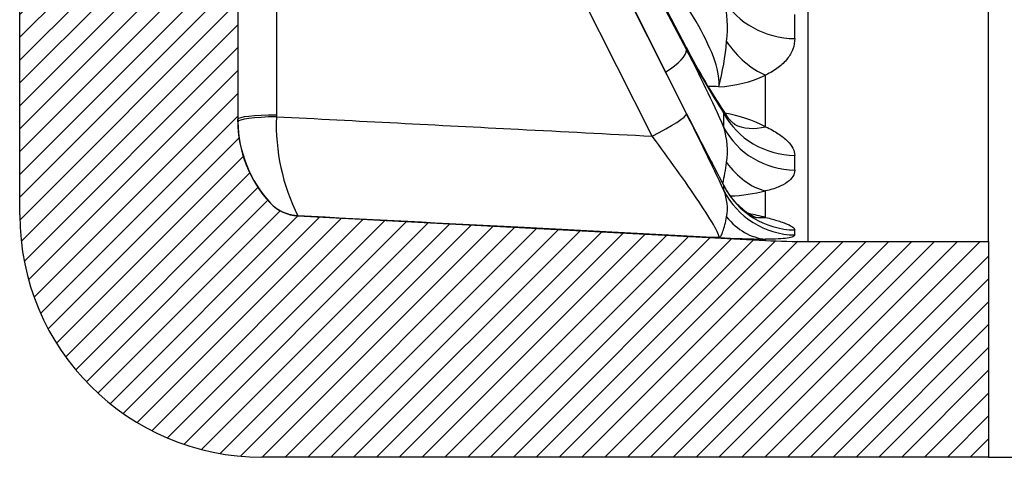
# Model space of a CAD drawing. Header units: millimetres. Extents: x 0 to 2285, y 0 to 1615.
# Tile 2 of 22: x 509 to 630, y 821 to 876. Entities that reach past the tile are written whole.
import ezdxf
from ezdxf.enums import TextEntityAlignment as Align

# ---------------------------------------------------------------- set-up
doc = ezdxf.new("R2010")
doc.units = ezdxf.units.MM
doc.header["$LTSCALE"] = 7.692307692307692
doc.layers.add('CAP450B', color=7, linetype='Continuous')
doc.layers.add('Default', color=7, linetype='Continuous')
doc.styles.add('SEACAD_Times_New_Roman', font='times.ttf')
doc.dimstyles.new('ANSImm', dxfattribs={"dimtxt": 23.07692307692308, "dimasz": 23.07692307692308, "dimexe": 11.53846153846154, "dimexo": 0, "dimgap": 5.769230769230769, "dimtad": 1, "dimdsep": 46, "dimtxsty": 'SEACAD_Times_New_Roman', "dimblk1": '_SE_FILLED', "dimblk2": '_SE_FILLED', "dimsah": 1, "dimcen": 11.53846153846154, "dimazin": 0, "dimtfac": 0.85, "dimtdec": 3, "dimtofl": 0, "dimtmove": 0, "dimatfit": 3, "dimfxl": 1, "dimarcsym": 0})

# ---------------------------------------------------------------- blocks, each defined once
blk = doc.blocks.new('SE6')
at = {"layer": 'CAP450B', "linetype": 'Continuous'}
h = blk.add_hatch(dxfattribs=at)
h.set_pattern_fill('LINE', scale=0.6299212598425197, angle=45, style=0)
h.set_pattern_definition([(45, (0, 0), (-1.414213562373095, 1.414213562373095), [])])
edge = h.paths.add_edge_path()
edge.add_spline(control_points=[(546.7015733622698, 954.3981072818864), (546.318455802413, 955.7435767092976), (546.0301122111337, 957.1097101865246), (545.6433877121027, 959.8806833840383), (545.5466937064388, 961.2729945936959), (545.5466937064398, 962.6721322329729)], knot_values=[0, 0, 0, 0, 0.5, 0.5, 1, 1, 1, 1], degree=3, periodic=0)
edge.add_line((545.5466937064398, 962.6721322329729), (545.5466937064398, 973.9328014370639))
edge.add_arc((537.5466937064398, 973.9328014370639), 8, 0, 21.02614672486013)
edge.add_line((545.0140280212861, 976.8031530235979), (536.212525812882, 999.7006126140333))
edge.add_arc((545.5466937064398, 1003.288552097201), 10, 180, 201.0261467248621, ccw=False)
edge.add_line((535.5466937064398, 1003.288552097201), (535.5466937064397, 1089.577050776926))
edge.add_arc((545.5466937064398, 1089.577050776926), 10, 158.9738532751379, 180, ccw=False)
edge.add_line((536.212525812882, 1093.164990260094), (545.014028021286, 1116.062449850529))
edge.add_arc((537.5466937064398, 1118.932801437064), 8, 338.9738532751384, 360)
edge.add_line((545.5466937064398, 1118.932801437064), (545.5466937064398, 1130.193470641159))
edge.add_spline(control_points=[(545.5466937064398, 1130.193470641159), (545.5466937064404, 1131.592608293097), (545.6433965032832, 1132.985110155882), (546.0302087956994, 1135.756457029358), (546.3184567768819, 1137.122029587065), (546.7015733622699, 1138.467495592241)], knot_values=[0, 0, 0, 0, 0.5, 0.5, 1, 1, 1, 1], degree=3, periodic=0)
edge.add_arc((541.892726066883, 1139.836797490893), 5, 344.1058882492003, 427.3299844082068)
edge.add_line((543.8198420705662, 1144.450497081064), (539.1322834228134, 1146.40846359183))
edge.add_spline(control_points=[(539.1322834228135, 1146.40846359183), (538.7682843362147, 1146.560503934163), (538.4380229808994, 1146.765394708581), (537.9905182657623, 1147.147746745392), (537.8508115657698, 1147.287064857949), (537.595508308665, 1147.581423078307), (537.4788531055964, 1147.737385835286), (537.2658641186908, 1148.065543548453), (537.1695471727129, 1148.238167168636), (536.9989651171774, 1148.588812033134), (536.9238961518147, 1148.767921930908), (536.7218612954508, 1149.313837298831), (536.6173000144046, 1149.689364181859), (536.4389851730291, 1150.450086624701), (536.3661342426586, 1150.832046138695), (536.2376556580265, 1151.597653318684), (536.1823304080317, 1151.981330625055), (536.0332703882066, 1153.134020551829), (535.956098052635, 1153.904656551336), (535.7610544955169, 1156.220139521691), (535.6796025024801, 1157.768556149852), (535.5716385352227, 1160.870774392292), (535.5466937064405, 1162.422483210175), (535.5466937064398, 1163.974553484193)], knot_values=[0, 0, 0, 0, 0.06250000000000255, 0.06250000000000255, 0.093750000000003, 0.093750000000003, 0.1250000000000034, 0.1250000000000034, 0.1562500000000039, 0.1562500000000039, 0.1875000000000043, 0.1875000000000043, 0.2500000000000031, 0.2500000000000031, 0.3125000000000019, 0.3125000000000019, 0.3750000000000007, 0.3750000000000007, 0.5000000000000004, 0.5000000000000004, 0.7500000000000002, 0.7500000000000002, 1, 1, 1, 1], degree=3, periodic=0)
edge.add_line((535.5466937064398, 1163.974553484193), (535.5466937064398, 1229.732801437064))
edge.add_arc((550.5466937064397, 1229.732801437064), 15, 136.8989570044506, 180, ccw=False)
edge.add_spline(control_points=[(539.5944461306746, 1239.982107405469), (540.9712725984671, 1241.453362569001), (542.9835155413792, 1241.55881976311)], knot_values=[0, 0, 0, 1, 1, 1], weights=[1, 0.9275138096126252, 1], degree=2, periodic=0)
edge.add_line((542.9835155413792, 1241.55881976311), (600.931690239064, 1244.595754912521))
edge.add_line((600.931690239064, 1244.595754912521), (606.1652858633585, 1244.732801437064))
edge.add_line((606.1652858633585, 1244.732801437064), (628.5466937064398, 1244.732801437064))
edge.add_line((628.5466937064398, 1244.732801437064), (628.5466937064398, 1271.432801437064))
edge.add_line((628.5466937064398, 1271.432801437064), (538.5466937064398, 1271.432801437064))
edge.add_arc((538.5466937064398, 1241.432801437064), 30, 90, 180)
edge.add_line((508.5466937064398, 1241.432801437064), (508.5466937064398, 851.4328014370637))
edge.add_arc((538.5466937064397, 851.4328014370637), 30, 180, 270)
edge.add_line((538.5466937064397, 821.4328014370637), (628.5466937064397, 821.4328014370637))
edge.add_line((628.5466937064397, 821.4328014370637), (628.5466937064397, 848.1328014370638))
edge.add_line((628.5466937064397, 848.1328014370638), (606.1652858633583, 848.1328014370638))
edge.add_line((606.1652858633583, 848.1328014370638), (600.9316902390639, 848.2698479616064))
edge.add_line((600.931690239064, 848.2698479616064), (542.9835155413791, 851.3067831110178))
edge.add_spline(control_points=[(542.9835155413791, 851.3067831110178), (540.971272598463, 851.4122403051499), (539.5944461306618, 852.8834954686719)], knot_values=[0, 0, 0, 1, 1, 1], weights=[1, 0.927513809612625, 1], degree=2, periodic=0)
edge.add_arc((550.5466937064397, 863.1328014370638), 15, 180, 223.1010429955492, ccw=False)
edge.add_line((535.5466937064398, 863.1328014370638), (535.5466937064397, 928.8910493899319))
edge.add_spline(control_points=[(535.5466937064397, 928.8910493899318), (535.5466937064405, 930.4451633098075), (535.5717015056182, 931.9986169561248), (535.679913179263, 935.1039877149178), (535.7616396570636, 936.6566517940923), (535.9578060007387, 938.9790689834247), (536.035543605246, 939.7527793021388), (536.1856741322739, 940.9082381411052), (536.2413848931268, 941.2924746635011), (536.370658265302, 942.0580609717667), (536.4439348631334, 942.4394570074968), (536.6228716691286, 943.1970124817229), (536.7277022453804, 943.5704912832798), (536.9305973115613, 944.114209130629), (537.006011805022, 944.2926609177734), (537.1774558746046, 944.6421809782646), (537.2738414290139, 944.8134257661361), (537.4860126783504, 945.1380926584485), (537.6022330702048, 945.2926218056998), (537.8567599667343, 945.584672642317), (537.9963247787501, 945.7232523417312), (538.441587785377, 946.1023611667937), (538.7701232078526, 946.3058670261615), (539.1322834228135, 946.4571392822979)], knot_values=[0, 0, 0, 0, 0.2500000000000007, 0.2500000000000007, 0.5000000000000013, 0.5000000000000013, 0.6250000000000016, 0.6250000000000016, 0.6875000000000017, 0.6875000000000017, 0.7500000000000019, 0.7500000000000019, 0.812500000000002, 0.812500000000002, 0.8437500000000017, 0.8437500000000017, 0.8750000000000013, 0.8750000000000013, 0.906250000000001, 0.906250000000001, 0.9375000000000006, 0.9375000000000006, 1, 1, 1, 1], degree=3, periodic=0)
edge.add_line((539.1322834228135, 946.4571392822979), (543.8198420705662, 948.4151057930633))
edge.add_arc((541.8927260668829, 953.0288053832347), 5, 292.6700155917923, 375.8941117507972)
at = {"layer": 'CAP450B', "color": 7, "linetype": 'Continuous'}
for p, q in [((606.1652858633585, 1244.732801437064), (606.1652858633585, 848.1328014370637)), ((628.5466937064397, 848.1328014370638), (628.5466937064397, 1244.732801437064)), ((508.5466937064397, 851.4328014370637), (508.5466937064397, 1241.432801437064)), ((540.328596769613, 943.5930509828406), (540.328596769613, 863.7847794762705)), ((535.5466937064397, 928.8910493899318), (535.5466937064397, 863.1328014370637)), ((591.1027628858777, 872.1904286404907), (563.7787425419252, 924.5324587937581)), ((591.1425003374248, 872.0032182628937), (563.8184799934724, 924.3452484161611)), ((563.8184799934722, 923.4453158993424), (591.1425003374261, 871.8405956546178)), ((591.1396305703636, 863.9918586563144), (563.8156102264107, 918.4652333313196)), ((591.1425003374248, 863.9738788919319), (563.818479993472, 918.4472535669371)), ((563.8184799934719, 918.1428413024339), (591.1425003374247, 863.9188699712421)), ((586.8884613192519, 861.1729065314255), (559.564440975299, 915.3968778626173)), ((600.9316902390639, 862.3468388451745), (600.9316902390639, 868.7420712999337)), ((540.328596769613, 863.7847794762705), (540.3305660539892, 863.5869769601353)), ((535.549647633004, 862.9656783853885), (535.5466937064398, 863.2626345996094)), ((600.9316902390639, 851.1182555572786), (600.9316902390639, 854.387308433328)), ((539.5944461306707, 852.8834954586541), (539.5944461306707, 852.8869049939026)), ((542.983515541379, 851.310220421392), (542.983515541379, 851.3067831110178)), ((542.9835155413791, 851.3067831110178), (600.9316902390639, 848.2698479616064)), ((600.9316902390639, 848.2698479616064), (600.9316902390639, 848.425855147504)), ((606.1652858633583, 848.1328014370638), (628.5466937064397, 848.1328014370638)), ((628.5466937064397, 848.1328014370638), (628.5466937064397, 821.4328014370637)), ((628.5466937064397, 821.4328014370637), (538.5466937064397, 821.4328014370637))]:
    blk.add_line(p, q, dxfattribs=at)
for centre, radius, start, end in [((581.5740182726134, 874.5756243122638), 14.6245983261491, 353.367308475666, 13.96576139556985), ((511.3642265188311, 874.7305533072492), 93.19656673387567, 359.0867168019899, 0.9132831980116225), ((660.4778662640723, 907.3403180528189), 77.77091928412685, 206.8686703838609, 214.126785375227), ((564.1997832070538, 875.5584248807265), 32.01265801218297, 345.0378160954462, 355.2121254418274), ((671.3000215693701, 912.9683190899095), 90.01870747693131, 207.0696438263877, 212.9559561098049), ((465.4251677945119, 805.2895277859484), 142.2458868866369, 23.60772746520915, 27.89543165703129), ((594.561591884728, 881.9121552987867), 14.62973908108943, 272.2152956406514, 295.8120976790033), ((565.8792021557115, 862.6808386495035), 25.56371304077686, 177.9687680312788, 206.4102399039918), ((896.4344572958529, 1016.538602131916), 341.2850391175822, 206.5499676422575, 208.2767661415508), ((901.7710141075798, 1019.158020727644), 347.2350665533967, 206.545848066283, 208.2051548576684), ((230.7339215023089, 681.9794260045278), 403.7280086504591, 25.2903858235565, 26.78530222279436), ((560.1196780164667, 863.1268884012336), 35.65729575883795, 358.5990477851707, 1.400952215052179), ((592.6912694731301, 845.9218682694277), 18.37618548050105, 63.35704325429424, 79.96510662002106), ((550.5466937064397, 863.1328014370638), 15, 180, 223.1010429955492), ((551.0366838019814, 863.3298999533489), 15.4913184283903, 181.3472243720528, 222.3857871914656), ((585.9893246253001, 859.3194162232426), 10.20822445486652, 352.1027347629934, 16.71320663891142), ((568.969678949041, 857.8718871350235), 35.5911177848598, 358.5218929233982, 1.478107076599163), ((591.7074170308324, 854.7494041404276), 4.069596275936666, 355.8446260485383, 4.15537395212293), ((590.2805462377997, 852.2419665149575), 5.915152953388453, 349.7194002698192, 21.96546339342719), ((595.3708047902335, 877.978196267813), 24.23743872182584, 272.8269278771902, 283.2637340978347), ((543.245192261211, 856.30339763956), 5.000036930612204, 223.1015465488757, 267.0000527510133), ((538.5466937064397, 851.4328014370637), 30.00000000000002, 180, 270), ((591.7343477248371, 815.4351373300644), 36.84936954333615, 75.54657415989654, 78.86876513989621), ((600.4981879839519, 849.2542377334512), 4.062652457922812, 355.6160486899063, 4.383951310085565), ((602.5748147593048, 990.1615746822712), 141.7452434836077, 266.9881224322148, 269.3358069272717), ((606.1652858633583, 948.1328014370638), 99.99999999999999, 266.9999999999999, 270)]:
    blk.add_arc(centre, radius, start, end, dxfattribs=at)
for centre, major_axis, ratio, start_param, end_param in [((604.7105871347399, 881.9781378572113), (-9.998796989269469, 0.1551088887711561), 0.8734542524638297, 0.4771394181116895, 1.568180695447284), ((586.6703643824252, 869.8765912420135), (-4.432398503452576, -2.313837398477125), 0.2577739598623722, 2.998070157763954, 3.141592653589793), ((601.4550498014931, 877.6966820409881), (4.399214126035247, -8.9803627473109), 0.7062089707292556, 4.910105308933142, 5.608867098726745), ((586.6703643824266, 869.7139686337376), (4.418802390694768, 2.339697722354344), 0.294907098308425, 4.995862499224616, 6.138047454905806), ((540.5496924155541, 863.0647783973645), (-5.000038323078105, -0.0994954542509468), 0.1053459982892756, 4.753934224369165, 6.282434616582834), ((540.5466937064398, 863.2626345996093), (-4.99999999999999, 6.123233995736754e-16), 0.1045284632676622, 4.756022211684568, 6.283185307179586), ((586.6703643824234, 861.6950514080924), (-4.465130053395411, -2.250025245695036), 0.1128903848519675, 1.562755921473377, 3.094527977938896), ((586.6703643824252, 861.7500603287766), (-4.469266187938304, -2.241798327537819), 0.07406018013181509, 3.094700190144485, 3.141592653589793), ((604.7105871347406, 868.2519202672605), (-9.997273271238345, -0.2335104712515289), 0.9462532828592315, 0.4414921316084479, 1.5325334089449), ((601.4550498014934, 871.62373323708), (4.45520625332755, 8.952716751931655), 0.7040102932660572, 3.145229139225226, 3.689049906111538), ((604.7105871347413, 866.5083646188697), (-9.996715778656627, 0.2562686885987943), 0.9555884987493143, 0.4880824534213, 1.579123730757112), ((601.4550498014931, 864.0653182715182), (2.40922347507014, -9.705443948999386), 0.755534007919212, 5.199121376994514, 5.897883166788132), ((604.7105871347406, 859.4919298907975), (-9.980100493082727, -0.6305506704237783), 0.9928012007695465, 0.4009466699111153, 1.491987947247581), ((604.7105871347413, 858.9021526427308), (-9.964579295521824, 0.8409277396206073), 0.9959589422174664, 0.5474441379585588, 1.638485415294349), ((601.4550498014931, 858.4042886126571), (-0.04250940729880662, -9.999909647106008), 0.7718385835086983, 5.522072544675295, 6.220834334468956), ((601.4550498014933, 860.9610072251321), (2.48502727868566, 9.686311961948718), 0.7544101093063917, 3.145255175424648, 3.401533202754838)]:
    blk.add_ellipse(centre, major_axis=major_axis, ratio=ratio, start_param=start_param, end_param=end_param, dxfattribs=at)
for points, knots in [([(595.1270981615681, 867.2933500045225), (595.274629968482, 868.0225141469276), (595.0984024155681, 869.1417583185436), (594.1858670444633, 871.8201390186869), (593.4837856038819, 873.3072995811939), (591.824799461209, 876.2853315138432), (590.9010021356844, 877.7250479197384), (588.926645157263, 880.5015819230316), (587.9174112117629, 881.779479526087), (586.8884613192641, 882.9587262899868)], [0, 0, 0, 0, 0.25, 0.25, 0.5, 0.5, 0.75, 0.75, 1, 1, 1, 1]), ([(604.548953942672, 873.2450816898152), (604.5417229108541, 872.803288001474), (604.4603277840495, 872.3744405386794), (604.1516210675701, 871.5423916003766), (603.924440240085, 871.1391658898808), (603.3124912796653, 870.3613678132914), (602.9357664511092, 869.9974173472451), (602.0438054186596, 869.3260651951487), (601.528455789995, 869.0176729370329), (600.9316902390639, 868.7420712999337)], [0, 0, 0, 0, 0.25, 0.25, 0.5, 0.5, 0.75, 0.75, 1, 1, 1, 1]), ([(540.3315519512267, 863.5869255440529), (550.3313748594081, 863.0654192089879), (560.3313100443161, 862.5458719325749), (570.3313533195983, 862.0282301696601), (575.8503565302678, 861.7425447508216), (581.3693927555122, 861.4574397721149), (586.8884613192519, 861.1729065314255)], [0, 0, 0, 0, 0.64437227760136, 0.64437227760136, 0.64437227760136, 1, 1, 1, 1]), ([(597.1409549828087, 862.620595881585), (597.1409224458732, 862.6206070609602), (597.1395840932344, 862.6212127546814), (597.111646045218, 862.6388019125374), (596.9982890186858, 862.7215996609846), (596.820566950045, 862.871820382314), (596.582783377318, 863.1042203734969), (596.3535493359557, 863.3690987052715), (596.1717860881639, 863.5991810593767), (596.1031713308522, 863.7010997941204), (596.0972378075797, 863.7099156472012)], [0.1968683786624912, 0.1968683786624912, 0.1968683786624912, 0.1968683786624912, 0.2019890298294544, 0.3285805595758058, 0.4621714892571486, 0.6020648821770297, 0.7474585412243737, 0.8976980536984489, 0.9923914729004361, 1, 1, 1, 1]), ([(600.9316902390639, 862.3468388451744), (601.5284236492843, 862.0638768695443), (602.0439679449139, 861.7752931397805), (602.7133042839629, 861.3342084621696), (602.9188229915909, 861.1857906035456), (603.2952948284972, 860.8860319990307), (603.4667859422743, 860.734137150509), (603.9249551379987, 860.277528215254), (604.151884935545, 859.9764137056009), (604.4603319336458, 859.3793372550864), (604.5417229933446, 859.0833809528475), (604.5489539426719, 858.7899590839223)], [0, 0, 0, 0, 0.2499999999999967, 0.2499999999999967, 0.3749999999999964, 0.3749999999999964, 0.4999999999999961, 0.4999999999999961, 0.749999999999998, 0.749999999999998, 1, 1, 1, 1]), ([(595.1270981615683, 848.612129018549), (595.2746299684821, 848.6384123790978), (595.098402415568, 849.1022077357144), (594.1858670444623, 850.72820267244), (593.4837856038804, 851.8365011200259), (591.8247994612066, 854.3219520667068), (590.9010021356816, 855.6515632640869), (588.9266451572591, 858.4184389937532), (587.9174112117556, 859.7975896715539), (586.8884613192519, 861.1729065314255)], [0, 0, 0, 0, 0.25, 0.25, 0.5, 0.5, 0.75, 0.75, 1, 1, 1, 1]), ([(595.6303108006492, 855.2895459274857), (595.6362993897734, 855.317371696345), (595.6423090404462, 855.3454225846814), (595.727621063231, 855.7450027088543), (595.8108247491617, 856.1539208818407), (595.9692850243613, 857.0101627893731), (596.0440393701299, 857.4582434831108), (596.1007345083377, 857.9168340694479)], [0.4809681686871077, 0.4809681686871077, 0.4809681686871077, 0.4809681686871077, 0.5, 0.5, 0.75, 0.75, 1, 1, 1, 1]), ([(604.5489539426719, 856.9538151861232), (604.5417229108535, 856.6864739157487), (604.4603277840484, 856.4301044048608), (604.1516210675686, 855.9391422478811), (603.9244402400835, 855.7045287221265), (603.3124912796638, 855.2598619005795), (602.935766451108, 855.055903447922), (602.0438054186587, 854.6893325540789), (601.5284557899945, 854.5261243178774), (600.9316902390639, 854.3873084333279)], [0, 0, 0, 0, 0.25, 0.25, 0.5, 0.5, 0.75, 0.75, 1, 1, 1, 1]), ([(599.8198516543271, 851.0367277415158), (599.8198304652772, 851.0367371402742), (599.8141053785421, 851.038937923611), (599.7687884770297, 851.0571464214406), (599.6438372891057, 851.1134435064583), (599.4826762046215, 851.1931781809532), (599.2641365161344, 851.3120072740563), (598.9959867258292, 851.4711419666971), (598.6619848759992, 851.6911710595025), (598.264651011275, 851.9856376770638), (597.8263521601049, 852.3546249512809), (597.3604885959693, 852.804867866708), (596.8839380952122, 853.3386766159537), (596.4270742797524, 853.9458899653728), (596.0792077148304, 854.4765912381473), (595.9257460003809, 854.7777475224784), (595.8817063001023, 854.8646057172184)], [0.282681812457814, 0.282681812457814, 0.282681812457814, 0.282681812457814, 0.303058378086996, 0.3570519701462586, 0.4088485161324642, 0.4591317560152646, 0.4963002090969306, 0.5387974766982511, 0.589445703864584, 0.643576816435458, 0.7020759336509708, 0.7652387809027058, 0.8326316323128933, 0.9033000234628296, 0.9762152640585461, 1, 1, 1, 1]), ([(595.1270981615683, 848.612129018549), (586.8298029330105, 849.038565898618), (578.5325929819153, 849.4663569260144), (570.2354710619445, 849.8955347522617), (561.1513794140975, 850.3654194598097), (552.0673929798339, 850.8369664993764), (542.983515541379, 851.310220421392)], [0, 0, 0, 0, 0.4773614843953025, 0.4773614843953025, 0.4773614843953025, 1, 1, 1, 1]), ([(595.1270981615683, 848.612129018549), (595.1854930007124, 848.6159229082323), (595.2374462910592, 848.6363814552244), (595.3313137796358, 848.7100371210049), (595.3734212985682, 848.7630074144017), (595.4941881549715, 848.9666795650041), (595.5690672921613, 849.1633417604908), (595.7276210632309, 849.6403319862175), (595.8108247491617, 849.9204373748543), (595.9692850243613, 850.5250078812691), (596.0440393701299, 850.8498700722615), (596.1007345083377, 851.1862947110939)], [0, 0, 0, 0, 0.125, 0.125, 0.25, 0.25, 0.4999999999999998, 0.4999999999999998, 0.7499999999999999, 0.7499999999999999, 1, 1, 1, 1]), ([(600.9316902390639, 851.1182555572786), (601.5284236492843, 850.97155042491), (602.0439679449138, 850.8296015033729), (602.7133042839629, 850.6216957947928), (602.9188229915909, 850.5532421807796), (603.2952948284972, 850.4177965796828), (603.4667859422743, 850.3505654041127), (603.9249551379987, 850.1524471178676), (604.151884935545, 850.0270024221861), (604.4603319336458, 849.7874060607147), (604.5417229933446, 849.6732654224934), (604.5489539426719, 849.5647858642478)], [0, 0, 0, 0, 0.2499999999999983, 0.2499999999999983, 0.3749999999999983, 0.3749999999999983, 0.4999999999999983, 0.4999999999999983, 0.7499999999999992, 0.7499999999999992, 1, 1, 1, 1]), ([(604.5489539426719, 848.943689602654), (604.5417229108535, 848.862484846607), (604.4603277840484, 848.7897978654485), (604.1516210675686, 848.661379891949), (603.9244402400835, 848.6056322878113), (603.3124912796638, 848.5135307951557), (602.935766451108, 848.4784783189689), (602.0438054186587, 848.4327095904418), (601.5284557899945, 848.4218183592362), (600.9316902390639, 848.4258551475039)], [0, 0, 0, 0, 0.25, 0.25, 0.5, 0.5, 0.75, 0.75, 1, 1, 1, 1])]:
    blk.add_open_spline(points, degree=3, knots=knots, dxfattribs=at)
for points in [[(595.1270981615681, 867.2933500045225), (594.6810577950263, 867.3048316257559), (594.2350176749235, 867.316316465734), (593.7889778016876, 867.3278045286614)], [(595.7663152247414, 863.9986662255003), (595.9269713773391, 863.8933541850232), (596.0363364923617, 863.7934391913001), (596.1039897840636, 863.6989189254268)]]:
    blk.add_open_spline(points, degree=3, dxfattribs=at)
blk.add_rational_spline([(542.9835155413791, 851.3067831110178), (540.971272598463, 851.4122403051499), (539.5944461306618, 852.8834954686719)], [1, 0.927513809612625, 1], degree=2, dxfattribs=at)
blk = doc.blocks.new('DMBLK6')
at = {"layer": 'Default', "linetype": 'Continuous'}
for points in [[(696.084945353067, 1248.355878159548), (692.238791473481, 1271.432801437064), (688.3926375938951, 1248.355878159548)], [(696.084945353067, 844.5097297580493), (688.3926375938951, 844.5097297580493), (692.238791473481, 821.4328064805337)]]:
    blk.add_hatch(color=7, dxfattribs=at).paths.add_polyline_path(points)
at = {"layer": 'Default', "color": 7, "linetype": 'Continuous'}
for p, q in [((628.5466937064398, 1271.432801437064), (703.7772531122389, 1271.432801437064)), ((692.238791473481, 1271.432801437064), (692.238791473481, 821.4328064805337)), ((628.5466937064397, 821.4328014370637), (703.7772531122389, 821.4328014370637))]:
    blk.add_line(p, q, dxfattribs=at)
at = {"layer": 'Default', "color": 7, "linetype": 'Continuous', "style": 'SEACAD_Times_New_Roman'}
blk.add_text('450', height=23.07692307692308, rotation=90, dxfattribs=at).set_placement((663.3926376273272, 1020.184171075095), align=Align.TOP_LEFT)
blk = doc.blocks.new('_SE_FILLED')
at = {"color": 0}
blk.add_line((0, 0), (-1, 0), dxfattribs=at)
blk.add_solid([(0, 0), (-1, -0.1665), (-1, 0.1665), (0, 0)], dxfattribs=at)

msp = doc.modelspace()

# ---------------------------------------------------------------- block references
at = {"layer": 'Default'}
msp.add_blockref('SE6', (0, 0), dxfattribs=at)

# ---------------------------------------------------------------- dimensions: what is measured, and where the dimension line sits
at = {"layer": 'Default', "color": 7, "linetype": 'Continuous'}
dim = msp.add_linear_dim(base=(692.238791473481, 1271.432801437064), p1=(628.5466937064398, 1271.432801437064), p2=(628.5466937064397, 821.4328014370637), angle=270, text='\\A1;<>', dimstyle='ANSImm', dxfattribs=at)
dim.commit()
dim.dimension.update_dxf_attribs({"geometry": 'DMBLK6', "text_midpoint": (692.238791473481, 1046.432803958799), "dimtype": 161})

doc.saveas('drawing.dxf')
